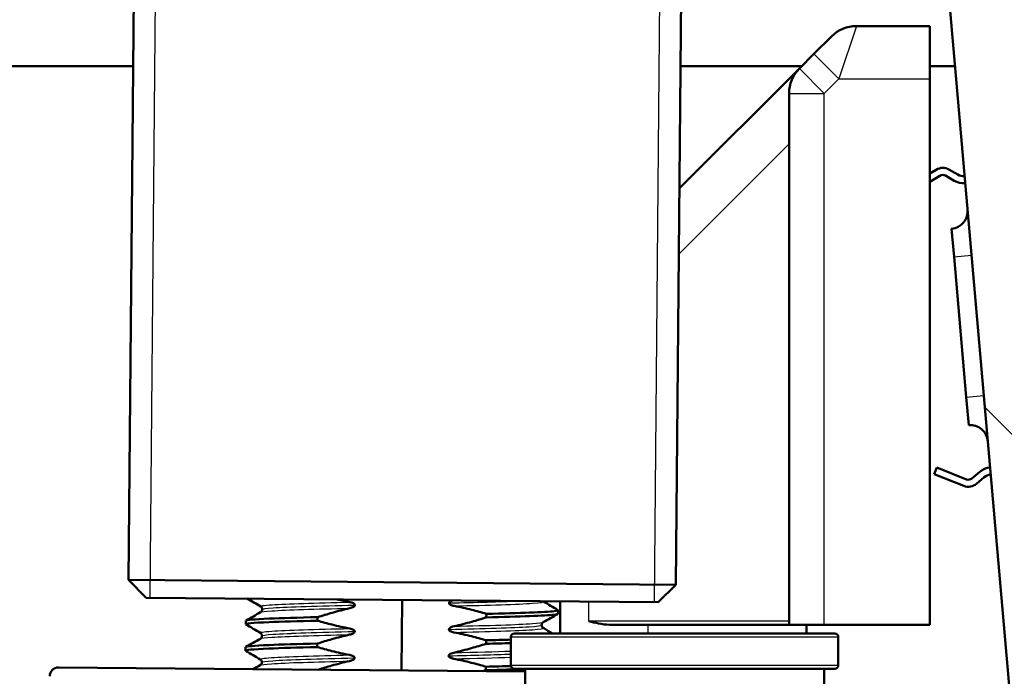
# Model space of a CAD drawing. Header units: millimetres. Extents: x 100 to 2000, y 93 to 2870.
# Tile 30 of 36: x 480 to 536, y 1695 to 1732. Entities that reach past the tile are written whole.
import ezdxf

# ---------------------------------------------------------------- set-up
doc = ezdxf.new("R2010")
doc.units = ezdxf.units.MM
doc.header["$LTSCALE"] = 10
for name, color, linetype, lineweight in [('Dimensions(ISO)', 7, 'Continuous', 25), ('Hatch', 7, 'Continuous', 9), ('Threads(ISO)', 7, 'Continuous', 25), ('Visible Edges(ISO)', 7, 'Continuous', 50), ('Visible Tangent Edges(ISO)', 7, 'Continuous', 25)]:
    doc.layers.add(name, color=color, linetype=linetype, lineweight=lineweight)
doc.styles.add('Text_3.5mm', font='arial.ttf', dxfattribs={"width": 0.9})
doc.dimstyles.new('KS-STANDARD', dxfattribs={"dimscale": 10, "dimtxt": 3.5, "dimasz": 2.5, "dimexe": 3.175, "dimexo": 0, "dimgap": 0.8, "dimtad": 1, "dimdec": 1, "dimrnd": 1e-08, "dimtxsty": 'Text_3.5mm', "dimcen": 0.09, "dimdle": 10, "dimclrd": 7, "dimclre": 7, "dimclrt": 7, "dimadec": 0, "dimazin": 2, "dimtfac": 0.714286, "dimtdec": 4, "dimtmove": 0, "dimatfit": 3, "dimfxl": 0, "dimtolj": 1, "dimlwd": 25, "dimlwe": 25, "dimarcsym": 0})

# ---------------------------------------------------------------- blocks, each defined once
blk = doc.blocks.new('*D11')
at = {"layer": 'Defpoints', "color": 0, "linetype": 'Continuous'}
for p in [(652.041, 2055.029), (400.641, 1762.747), (652.041, 1568.909)]:
    blk.add_point(p, dxfattribs=at)
at = {"layer": 'Dimensions(ISO)', "color": 7, "linetype": 'Continuous', "lineweight": 25}
for p, q in [((400.641, 1762.747), (400.641, 2086.779)), ((652.041, 1568.909), (652.041, 2086.779)), ((425.641, 2055.029), (627.041, 2055.029))]:
    blk.add_line(p, q, dxfattribs=at)
at = {"layer": 'Dimensions(ISO)', "color": 7, "linetype": 'Continuous'}
for points in [[(425.641, 2059.196), (425.641, 2050.862), (400.641, 2055.029)], [(627.041, 2059.196), (627.041, 2050.862), (652.041, 2055.029)]]:
    blk.add_solid(points, dxfattribs=at)
at = {"layer": 'Dimensions(ISO)', "color": 7, "linetype": 'Continuous', "lineweight": 25, "insert": (494.814, 2080.899), "char_height": 35, "attachment_point": 4, "style": 'Text_3.5mm'}
blk.add_mtext('\\A1;251', dxfattribs=at)

msp = doc.modelspace()

# ---------------------------------------------------------------- hatches: boundary and pattern name
at = {"layer": 'Hatch'}
h = msp.add_hatch(dxfattribs=at)
h.set_pattern_fill('ANSI31', color=256, scale=254, angle=90, style=0)
h.set_pattern_definition([(135, (0, 0), (-22.45064, -22.45064), [])])
edge = h.paths.add_edge_path()
edge.add_line((592.041, 1553.055), (607.37, 1553.055))
edge.add_line((607.37, 1553.055), (607.235, 1554.997))
edge.add_ellipse((606.936, 1553.835), major_axis=(1.199, -0.042), ratio=1, start_angle=77.607, end_angle=90)
edge.add_line((606.978, 1555.034), (595.02, 1555.452))
edge.add_ellipse((595.023, 1555.552), major_axis=(-0.0999, 0.0035), ratio=1, start_angle=0, end_angle=90, ccw=False)
edge.add_line((594.923, 1555.555), (594.937, 1555.955))
edge.add_ellipse((595.037, 1555.951), major_axis=(0.0035, 0.0999), ratio=1, start_angle=2, end_angle=90, ccw=False)
edge.add_line((595.037, 1556.051), (607.161, 1556.051))
edge.add_line((607.161, 1556.051), (607.091, 1557.059))
edge.add_ellipse((606.093, 1556.989), major_axis=(-0.07, 0.998), ratio=1, start_angle=270, end_angle=341)
edge.add_line((606.352, 1557.955), (596.306, 1560.647))
edge.add_ellipse((596.565, 1561.613), major_axis=(-0.966, 0.259), ratio=1, start_angle=54.5, end_angle=90, ccw=False)
edge.add_line((595.793, 1560.977), (594.129, 1562.995))
edge.add_ellipse((594.901, 1563.631), major_axis=(-0.636, 0.772), ratio=1, start_angle=54.5, end_angle=90, ccw=False)
edge.add_line((593.903, 1563.562), (593.757, 1565.658))
edge.add_ellipse((590.265, 1565.414), major_axis=(-0.244, 3.491), ratio=1, start_angle=270, end_angle=353)
edge.add_line((590.448, 1568.909), (565.974, 1570.192))
edge.add_spline(control_points=[(565.974, 1570.192), (564.342, 1570.277), (562.734, 1570.629), (559.697, 1571.837), (558.287, 1572.685), (555.554, 1575.009), (554.327, 1576.553), (552.535, 1580.024), (551.986, 1581.918), (551.816, 1583.864)], knot_values=[-2.152597, -2.152597, -2.152597, -2.152597, -1.662265, -1.662265, -1.171933, -1.171933, -0.585967, -0.585967, 0, 0, 0, 0], degree=3, periodic=0)
edge.add_line((551.816, 1583.864), (536.601, 1757.772))
edge.add_ellipse((535.107, 1757.641), major_axis=(-0.131, 1.494), ratio=1, start_angle=270, end_angle=354.5)
edge.add_line((535.12, 1759.141), (526.636, 1759.215))
edge.add_line((526.636, 1759.215), (517.683, 1759.293))
edge.add_line((517.683, 1759.293), (517.626, 1752.793))
edge.add_line((517.626, 1752.793), (519.34, 1752.778))
edge.add_ellipse((519.332, 1751.778), major_axis=(1, -0.009), ratio=1, start_angle=10, end_angle=90, ccw=False)
edge.add_line((520.318, 1751.943), (520.529, 1750.681))
edge.add_ellipse((521.022, 1750.764), major_axis=(0.083, -0.493), ratio=1, start_angle=270, end_angle=350)
edge.add_line((521.018, 1750.264), (527.155, 1750.21))
edge.add_ellipse((527.116, 1745.71), major_axis=(4.5, -0.039), ratio=1, start_angle=5.5, end_angle=90, ccw=False)
edge.add_line((531.599, 1746.102), (546.179, 1579.457))
edge.add_spline(control_points=[(546.179, 1579.457), (546.369, 1577.286), (546.912, 1575.161), (548.663, 1571.169), (549.859, 1569.33), (553.083, 1565.797), (555.197, 1564.234), (559.906, 1562.007), (562.455, 1561.364), (565.056, 1561.228)], knot_values=[-2.870129, -2.870129, -2.870129, -2.870129, -2.216354, -2.216354, -1.562578, -1.562578, -0.781289, -0.781289, 0, 0, 0, 0], degree=3, periodic=0)
edge.add_line((565.056, 1561.228), (579.557, 1560.468))
edge.add_ellipse((579.033, 1550.481), major_axis=(9.986, -0.523), ratio=1, start_angle=37.8602, end_angle=90, ccw=False)
edge.add_ellipse((595.444, 1561.913), major_axis=(5.716, -8.205), ratio=1, start_angle=270, end_angle=302.2923)
edge.add_ellipse((592.041, 1552.555), major_axis=(0.143, 0.479), ratio=1, start_angle=16.5598, end_angle=90, ccw=False)
edge = h.paths.add_edge_path()
edge.add_line((477.638, 1759.642), (469.154, 1759.717))
edge.add_ellipse((469.18, 1762.716), major_axis=(-3, 0.026), ratio=1, start_angle=5.5, end_angle=90, ccw=False)
edge.add_line((466.191, 1762.455), (465.761, 1767.378))
edge.add_ellipse((464.266, 1767.247), major_axis=(-0.131, 1.494), ratio=1, start_angle=270, end_angle=355)
edge.add_line((464.266, 1768.747), (447.459, 1768.747))
edge.add_ellipse((447.459, 1767.247), major_axis=(-1.5, 0), ratio=1, start_angle=270, end_angle=356)
edge.add_line((445.963, 1767.352), (445.641, 1762.747))
edge.add_line((445.641, 1762.747), (451.641, 1762.747))
edge.add_line((451.641, 1762.747), (452.49, 1762.747))
edge.add_ellipse((452.49, 1761.747), major_axis=(1, 0), ratio=1, start_angle=0, end_angle=90, ccw=False)
edge.add_line((453.49, 1761.747), (453.49, 1758.761))
edge.add_ellipse((451.183, 1756.844), major_axis=(1.918, -2.307), ratio=1, start_angle=65.2703, end_angle=90, ccw=False)
edge.add_line((454.08, 1757.62), (457.47, 1744.971))
edge.add_ellipse((460.368, 1745.747), major_axis=(0.776, -2.898), ratio=1, start_angle=270, end_angle=345)
edge.add_line((460.368, 1742.747), (462.514, 1742.747))
edge.add_ellipse((462.514, 1745.747), major_axis=(3, 0), ratio=1, start_angle=270, end_angle=345.7615)
edge.add_line((465.422, 1745.009), (466.103, 1747.693))
edge.add_ellipse((469.98, 1746.709), major_axis=(0.984, 3.877), ratio=1, start_angle=13.7385, end_angle=90, ccw=False)
edge.add_line((470.015, 1750.709), (483.099, 1750.594))
edge.add_ellipse((483.103, 1751.094), major_axis=(0.5, -0.004), ratio=1, start_angle=270, end_angle=350)
edge.add_line((483.595, 1751.003), (483.828, 1752.262))
edge.add_ellipse((484.811, 1752.08), major_axis=(0.182, 0.983), ratio=1, start_angle=10, end_angle=90, ccw=False)
edge.add_line((484.82, 1753.08), (486.534, 1753.065))
edge.add_line((486.534, 1753.065), (486.591, 1759.564))
edge.add_line((486.591, 1759.564), (477.638, 1759.642))
edge = h.paths.add_edge_path()
edge.add_line((707.179, 1553.055), (712.041, 1553.055))
edge.add_ellipse((712.041, 1552.555), major_axis=(0.5, 0), ratio=1, start_angle=16.5598, end_angle=90, ccw=False)
edge.add_ellipse((708.637, 1561.913), major_axis=(9.215, 3.883), ratio=1, start_angle=270, end_angle=302.2923)
edge.add_ellipse((725.048, 1550.481), major_axis=(5.716, 8.205), ratio=1, start_angle=37.8602, end_angle=90, ccw=False)
edge.add_line((724.525, 1560.468), (906.996, 1570.031))
edge.add_spline(control_points=[(906.996, 1570.031), (909.172, 1570.145), (911.315, 1570.614), (915.365, 1572.224), (917.245, 1573.355), (920.889, 1576.454), (922.525, 1578.512), (924.915, 1583.14), (925.646, 1585.666), (925.873, 1588.26)], knot_values=[-2.870129, -2.870129, -2.870129, -2.870129, -2.216354, -2.216354, -1.562578, -1.562578, -0.781289, -0.781289, 0, 0, 0, 0], degree=3, periodic=0)
edge.add_line((925.873, 1588.26), (936.986, 1715.279))
edge.add_ellipse((1036.605, 1706.563), major_axis=(8.716, 99.619), ratio=1, start_angle=77, end_angle=90, ccw=False)
edge.add_line((941.5, 1737.465), (943.054, 1742.249))
edge.add_ellipse((924.033, 1748.429), major_axis=(19.021, -6.18), ratio=1, start_angle=0, end_angle=3)
edge.add_line((943.351, 1743.253), (947.201, 1757.62))
edge.add_ellipse((950.099, 1756.844), major_axis=(0.776, 2.898), ratio=1, start_angle=65.2703, end_angle=90, ccw=False)
edge.add_line((947.792, 1758.761), (947.792, 1761.747))
edge.add_ellipse((948.792, 1761.747), major_axis=(0, 1), ratio=1, start_angle=0, end_angle=90, ccw=False)
edge.add_line((948.792, 1762.747), (949.641, 1762.747))
edge.add_line((949.641, 1762.747), (955.641, 1762.747))
edge.add_line((955.641, 1762.747), (955.319, 1767.352))
edge.add_ellipse((953.822, 1767.247), major_axis=(-0.105, 1.496), ratio=1, start_angle=270, end_angle=356)
edge.add_line((953.822, 1768.747), (937.015, 1768.747))
edge.add_ellipse((937.015, 1767.247), major_axis=(-1.5, 0), ratio=1, start_angle=270, end_angle=355)
edge.add_line((935.521, 1767.378), (920.236, 1592.667))
edge.add_spline(control_points=[(920.236, 1592.667), (920.093, 1591.039), (919.686, 1589.445), (918.372, 1586.451), (917.475, 1585.072), (915.057, 1582.421), (913.472, 1581.249), (909.94, 1579.579), (908.028, 1579.097), (906.078, 1578.995)], knot_values=[-2.152597, -2.152597, -2.152597, -2.152597, -1.662265, -1.662265, -1.171933, -1.171933, -0.585967, -0.585967, 0, 0, 0, 0], degree=3, periodic=0)
edge.add_line((906.078, 1578.995), (713.633, 1568.909))
edge.add_ellipse((713.816, 1565.414), major_axis=(-3.495, -0.183), ratio=1, start_angle=270, end_angle=353)
edge.add_line((710.325, 1565.658), (710.178, 1563.562))
edge.add_ellipse((709.181, 1563.631), major_axis=(-0.07, -0.998), ratio=1, start_angle=54.5, end_angle=90, ccw=False)
edge.add_line((709.952, 1562.995), (708.288, 1560.977))
edge.add_ellipse((707.516, 1561.613), major_axis=(-0.636, -0.772), ratio=1, start_angle=54.5, end_angle=90, ccw=False)
edge.add_line((707.775, 1560.647), (697.73, 1557.955))
edge.add_ellipse((697.989, 1556.989), major_axis=(-0.966, -0.259), ratio=1, start_angle=270, end_angle=341)
edge.add_line((696.991, 1557.059), (696.921, 1556.051))
edge.add_line((696.921, 1556.051), (709.044, 1556.051))
edge.add_ellipse((709.044, 1555.951), major_axis=(0.1, 0), ratio=1, start_angle=2, end_angle=90, ccw=False)
edge.add_line((709.144, 1555.955), (709.158, 1555.555))
edge.add_ellipse((709.058, 1555.552), major_axis=(0.0035, -0.0999), ratio=1, start_angle=0, end_angle=90, ccw=False)
edge.add_line((709.062, 1555.452), (697.103, 1555.034))
edge.add_ellipse((697.145, 1553.835), major_axis=(1.162, 0.298), ratio=1, start_angle=77.607, end_angle=90)
edge.add_line((696.847, 1554.997), (696.711, 1553.055))
edge.add_line((696.711, 1553.055), (707.179, 1553.055))

# ---------------------------------------------------------------- linework, layer by layer
at = {"layer": 'Threads(ISO)'}
for p, q in [((487.801, 1759.554), (487.278, 1699.556)), ((515.949, 1699.306), (516.472, 1759.304))]:
    msp.add_line(p, q, dxfattribs=at)
at = {"layer": 'Visible Edges(ISO)'}
for p, q in [((486.591, 1759.564), (486.076, 1700.567)), ((517.683, 1759.293), (517.168, 1700.295)), ((531.599, 1746.102), (546.179, 1579.457)), ((527.427, 1732.027), (531.599, 1732.027)), ((531.599, 1732.027), (531.599, 1729.027)), ((525.013, 1730.442), (526.013, 1731.442)), ((525.013, 1730.442), (524.185, 1729.613)), ((419.641, 1729.747), (486.331, 1729.747)), ((524.185, 1729.613), (517.364, 1722.793)), ((517.425, 1729.747), (524.319, 1729.747)), ((531.599, 1729.747), (533.03, 1729.747)), ((531.599, 1698.027), (531.599, 1729.027)), ((523.599, 1728.199), (523.599, 1698.027)), ((531.965, 1723.87), (531.599, 1723.645)), ((533.187, 1723.588), (532.682, 1723.879)), ((531.599, 1723.175), (532.175, 1723.529)), ((532.482, 1723.533), (532.987, 1723.242)), ((532.833, 1720.519), (532.973, 1718.925)), ((533.67, 1710.956), (532.973, 1718.925)), ((533.67, 1710.956), (533.81, 1709.362)), ((531.845, 1706.58), (531.992, 1706.952)), ((531.992, 1706.952), (533.683, 1706.283)), ((533.536, 1705.911), (531.845, 1706.58)), ((533.986, 1706.332), (534.433, 1706.707)), ((534.69, 1706.401), (534.244, 1706.026)), ((486.076, 1700.567), (517.168, 1700.295)), ((487.067, 1699.558), (486.076, 1700.567)), ((516.159, 1699.304), (517.168, 1700.295)), ((516.159, 1699.304), (487.067, 1699.558)), ((498.938, 1699.142), (498.938, 1699.143)), ((501.578, 1695.431), (501.613, 1699.431)), ((504.284, 1699.26), (504.284, 1699.259)), ((510.599, 1699.353), (510.599, 1697.527)), ((493.668, 1698.896), (493.668, 1698.895)), ((496.809, 1698.256), (496.811, 1698.456)), ((506.4, 1698.645), (506.399, 1698.445)), ((510.473, 1698.648), (510.474, 1698.848)), ((492.735, 1698.053), (492.737, 1698.253)), ((509.541, 1698.006), (509.541, 1698.005)), ((513.394, 1698.027), (523.599, 1698.027)), ((525.599, 1698.027), (523.599, 1698.027)), ((524.599, 1697.527), (524.599, 1698.027)), ((531.599, 1698.027), (525.599, 1698.027)), ((493.655, 1697.395), (493.655, 1697.394)), ((498.925, 1697.641), (498.925, 1697.642)), ((504.271, 1697.759), (504.271, 1697.758)), ((507.999, 1697.527), (526.199, 1697.527)), ((496.796, 1696.755), (496.797, 1696.955)), ((506.387, 1697.144), (506.386, 1696.944)), ((507.799, 1697.327), (507.799, 1695.727)), ((526.399, 1697.327), (526.399, 1695.727)), ((492.722, 1696.552), (492.723, 1696.752)), ((504.258, 1696.258), (504.258, 1696.257)), ((493.642, 1695.894), (493.642, 1695.893)), ((498.912, 1696.14), (498.912, 1696.141)), ((482.094, 1695.601), (508.599, 1695.37)), ((506.374, 1695.643), (506.372, 1695.443)), ((526.199, 1695.527), (507.999, 1695.527)), ((508.599, 1695.527), (508.599, 1683.703)), ((525.599, 1658.491), (525.599, 1695.527))]:
    msp.add_line(p, q, dxfattribs=at)
for centre, radius, start, end in [((527.427, 1730.027), 2, 90, 135), ((525.599, 1728.199), 2, 135, 180), ((532.332, 1723.273), 0.7, 60.008, 121.5651), ((532.332, 1723.273), 0.3, 60.008, 121.5651), ((533.536, 1724.194), 1.1, 240.008, 273.924), ((533.536, 1724.194), 0.7, 240.008, 273.3091), ((532.746, 1721.515), 1, 275, 5), ((533.897, 1708.365), 1, 5, 95), ((535.14, 1705.864), 1.1, 96.076, 129.992), ((533.794, 1706.562), 0.3, 248.4349, 309.992), ((535.14, 1705.864), 0.7, 96.6909, 129.992), ((533.794, 1706.562), 0.7, 248.4349, 309.992), ((507.999, 1697.327), 0.2, 90, 180), ((526.199, 1697.327), 0.2, 0, 90), ((507.999, 1695.727), 0.2, 180, 270), ((526.199, 1695.727), 0.2, 270, 0), ((482.09, 1695.101), 0.5, 89.5, 180.5)]:
    msp.add_arc(centre, radius, start, end, dxfattribs=at)
for points in [[(493.58, 1699.057), (493.326, 1699.207), (493.071, 1699.358), (492.816, 1699.508)], [(498.649, 1699.31), (498.408, 1699.356), (498.168, 1699.407), (497.929, 1699.463)], [(509.619, 1699.361), (509.629, 1699.353), (509.636, 1699.348), (509.642, 1699.345)], [(509.642, 1699.345), (509.916, 1699.183), (510.191, 1699.021), (510.465, 1698.859)], [(492.746, 1698.264), (493.023, 1698.42), (493.3, 1698.577), (493.577, 1698.734)], [(510.463, 1698.637), (510.186, 1698.481), (509.909, 1698.324), (509.632, 1698.167)], [(493.567, 1697.556), (493.293, 1697.718), (493.019, 1697.88), (492.744, 1698.042)], [(513.394, 1698.027), (512.989, 1698.027), (512.552, 1698.139), (512.226, 1698.227)], [(509.629, 1697.844), (509.808, 1697.738), (509.987, 1697.633), (510.165, 1697.527)], [(492.733, 1696.763), (493.01, 1696.92), (493.287, 1697.076), (493.564, 1697.233)], [(506.386, 1696.944), (506.893, 1696.956), (507.366, 1696.968), (507.795, 1696.981)], [(506.387, 1697.144), (506.894, 1697.156), (507.366, 1697.168), (507.795, 1697.181)], [(493.554, 1696.055), (493.28, 1696.217), (493.005, 1696.379), (492.731, 1696.541)], [(493.149, 1695.505), (493.283, 1695.581), (493.417, 1695.657), (493.551, 1695.732)], [(506.374, 1695.643), (506.889, 1695.655), (507.367, 1695.667), (507.801, 1695.68)], [(506.372, 1695.443), (506.317, 1695.426), (506.262, 1695.408), (506.207, 1695.391)], [(506.372, 1695.443), (507.224, 1695.463), (507.975, 1695.484), (508.592, 1695.506)]]:
    msp.add_open_spline(points, degree=3, dxfattribs=at)
for points, knots in [([(493.668, 1698.896), (493.668, 1698.929), (493.659, 1698.962), (493.635, 1699.008), (493.621, 1699.024), (493.597, 1699.047), (493.587, 1699.053), (493.58, 1699.057)], [0, 0, 0, 0, 0.0158355, 0.0158355, 0.02993581, 0.02993581, 0.0461651, 0.0461651, 0.0461651, 0.0461651]), ([(498.646, 1698.963), (498.727, 1698.981), (498.799, 1699.007), (498.871, 1699.049), (498.893, 1699.064), (498.918, 1699.09), (498.925, 1699.1), (498.933, 1699.116), (498.935, 1699.121), (498.937, 1699.129), (498.937, 1699.132), (498.938, 1699.135), (498.938, 1699.137), (498.938, 1699.139), (498.938, 1699.139), (498.938, 1699.14), (498.938, 1699.141), (498.938, 1699.141), (498.938, 1699.141), (498.938, 1699.141), (498.938, 1699.141), (498.938, 1699.142), (498.938, 1699.142), (498.938, 1699.142)], [-0.03196536, -0.03196536, -0.03196536, -0.03196536, -0.01402892, -0.01402892, -0.00689691, -0.00689691, -0.00319017, -0.00319017, -0.00155368, -0.00155368, -0.0007707, -0.0007707, -0.00038441, -0.00038441, -0.00019204, -0.00019204, -0.00009599, -0.00009599, -0.00004799, -0.00004799, -0.00002399, -0.00002399, 0, 0, 0, 0]), ([(498.938, 1699.143), (498.938, 1699.152), (498.936, 1699.16), (498.929, 1699.178), (498.924, 1699.186), (498.902, 1699.213), (498.88, 1699.229), (498.806, 1699.271), (498.733, 1699.294), (498.649, 1699.31)], [-0.0444678, -0.0444678, -0.0444678, -0.0444678, -0.04059224, -0.04059224, -0.03631795, -0.03631795, -0.02566869, -0.02566869, 0, 0, 0, 0]), ([(504.462, 1699.406), (504.429, 1699.394), (504.4, 1699.381), (504.353, 1699.355), (504.331, 1699.34), (504.306, 1699.313), (504.298, 1699.303), (504.29, 1699.286), (504.288, 1699.281), (504.286, 1699.273), (504.285, 1699.271), (504.285, 1699.267), (504.285, 1699.265), (504.284, 1699.263), (504.284, 1699.263), (504.284, 1699.262), (504.284, 1699.261), (504.284, 1699.261), (504.284, 1699.261), (504.284, 1699.261), (504.284, 1699.26), (504.284, 1699.26), (504.284, 1699.26), (504.284, 1699.26)], [-0.0230052, -0.0230052, -0.0230052, -0.0230052, -0.01436883, -0.01436883, -0.00705427, -0.00705427, -0.00325606, -0.00325606, -0.0015844, -0.0015844, -0.00078572, -0.00078572, -0.00039187, -0.00039187, -0.00019576, -0.00019576, -0.00009785, -0.00009785, -0.00004892, -0.00004892, -0.00002446, -0.00002446, 0, 0, 0, 0]), ([(504.284, 1699.259), (504.284, 1699.25), (504.286, 1699.241), (504.293, 1699.224), (504.298, 1699.215), (504.32, 1699.189), (504.343, 1699.173), (504.416, 1699.131), (504.489, 1699.107), (504.573, 1699.092)], [-0.0444678, -0.0444678, -0.0444678, -0.0444678, -0.04059224, -0.04059224, -0.03631795, -0.03631795, -0.02566869, -0.02566869, 0, 0, 0, 0]), ([(504.573, 1699.092), (504.909, 1699.028), (505.242, 1698.954), (505.851, 1698.801), (506.126, 1698.726), (506.4, 1698.645)], [-0.1881183, -0.1881183, -0.1881183, -0.1881183, -0.0857024, -0.0857024, 0, 0, 0, 0]), ([(492.742, 1698.252), (492.748, 1698.297), (493.202, 1698.337), (494.064, 1698.373), (494.757, 1698.403), (495.703, 1698.43), (496.811, 1698.456)], [120.9513172, 120.9513172, 120.9513172, 120.9513172, 121.5052905, 121.5052905, 121.5052905, 121.9508335, 121.9508335, 121.9508335, 121.9508335]), ([(493.577, 1698.734), (493.585, 1698.739), (493.598, 1698.746), (493.625, 1698.774), (493.638, 1698.79), (493.66, 1698.835), (493.668, 1698.865), (493.668, 1698.895)], [0, 0, 0, 0, 0.01863776, 0.01863776, 0.0319727, 0.0319727, 0.0461709, 0.0461709, 0.0461709, 0.0461709]), ([(496.811, 1698.456), (497.086, 1698.544), (497.363, 1698.628), (497.974, 1698.801), (498.309, 1698.887), (498.646, 1698.963)], [-0.1904609, -0.1904609, -0.1904609, -0.1904609, -0.1036427, -0.1036427, 0, 0, 0, 0]), ([(506.399, 1698.445), (508.327, 1698.49), (509.741, 1698.54), (510.251, 1698.597), (510.398, 1698.613), (510.469, 1698.631), (510.467, 1698.649)], [123.0933935, 123.0933935, 123.0933935, 123.0933935, 123.8689187, 123.8689187, 123.8689187, 124.0929098, 124.0929098, 124.0929098, 124.0929098]), ([(506.4, 1698.645), (508.329, 1698.69), (509.743, 1698.739), (510.252, 1698.797), (510.43, 1698.817), (510.497, 1698.838), (510.458, 1698.86)], [123.093393, 123.093393, 123.093393, 123.093393, 123.868919, 123.868919, 123.868919, 124.139546, 124.139546, 124.139546, 124.139546]), ([(492.748, 1698.042), (492.673, 1698.09), (493.128, 1698.134), (494.062, 1698.174), (494.755, 1698.203), (495.701, 1698.23), (496.809, 1698.256)], [120.904681, 120.904681, 120.904681, 120.904681, 121.50529, 121.50529, 121.50529, 121.950834, 121.950834, 121.950834, 121.950834]), ([(498.636, 1697.809), (498.3, 1697.873), (497.967, 1697.947), (497.359, 1698.1), (497.083, 1698.175), (496.809, 1698.256)], [-0.1881183, -0.1881183, -0.1881183, -0.1881183, -0.0857024, -0.0857024, 0, 0, 0, 0]), ([(504.563, 1697.938), (504.51, 1697.926), (504.455, 1697.91), (504.375, 1697.874), (504.342, 1697.857), (504.305, 1697.826), (504.293, 1697.814), (504.281, 1697.794), (504.277, 1697.787), (504.274, 1697.776), (504.273, 1697.773), (504.272, 1697.767), (504.272, 1697.765), (504.271, 1697.762), (504.271, 1697.761), (504.271, 1697.759)], [-0.03518994, -0.03518994, -0.03518994, -0.03518994, -0.01911412, -0.01911412, -0.00913879, -0.00913879, -0.0044396, -0.0044396, -0.00210429, -0.00210429, -0.00099685, -0.00099685, -0.00041119, -0.00041119, 0, 0, 0, 0]), ([(506.399, 1698.445), (506.123, 1698.357), (505.846, 1698.273), (505.235, 1698.1), (504.9, 1698.014), (504.563, 1697.938)], [-0.1904609, -0.1904609, -0.1904609, -0.1904609, -0.1036427, -0.1036427, 0, 0, 0, 0]), ([(509.632, 1698.167), (509.624, 1698.162), (509.611, 1698.155), (509.584, 1698.127), (509.571, 1698.111), (509.549, 1698.066), (509.541, 1698.036), (509.541, 1698.006)], [0, 0, 0, 0, 0.01863776, 0.01863776, 0.0319727, 0.0319727, 0.0461709, 0.0461709, 0.0461709, 0.0461709]), ([(509.541, 1698.005), (509.541, 1697.972), (509.55, 1697.939), (509.574, 1697.893), (509.588, 1697.877), (509.612, 1697.854), (509.622, 1697.848), (509.629, 1697.844)], [0, 0, 0, 0, 0.0158355, 0.0158355, 0.02993581, 0.02993581, 0.0461651, 0.0461651, 0.0461651, 0.0461651]), ([(493.564, 1697.233), (493.572, 1697.238), (493.585, 1697.245), (493.612, 1697.273), (493.625, 1697.289), (493.647, 1697.334), (493.655, 1697.364), (493.655, 1697.394)], [0, 0, 0, 0, 0.01863776, 0.01863776, 0.0319727, 0.0319727, 0.0461709, 0.0461709, 0.0461709, 0.0461709]), ([(493.655, 1697.395), (493.655, 1697.428), (493.646, 1697.461), (493.622, 1697.507), (493.608, 1697.523), (493.584, 1697.546), (493.574, 1697.552), (493.567, 1697.556)], [0, 0, 0, 0, 0.0158355, 0.0158355, 0.02993581, 0.02993581, 0.0461651, 0.0461651, 0.0461651, 0.0461651]), ([(496.797, 1696.955), (497.073, 1697.043), (497.35, 1697.127), (497.961, 1697.3), (498.296, 1697.386), (498.633, 1697.462)], [-0.1904609, -0.1904609, -0.1904609, -0.1904609, -0.1036427, -0.1036427, 0, 0, 0, 0]), ([(498.633, 1697.462), (498.714, 1697.48), (498.786, 1697.506), (498.858, 1697.548), (498.88, 1697.563), (498.904, 1697.589), (498.912, 1697.599), (498.92, 1697.615), (498.922, 1697.62), (498.923, 1697.628), (498.924, 1697.631), (498.924, 1697.634), (498.925, 1697.636), (498.925, 1697.638), (498.925, 1697.638), (498.925, 1697.639), (498.925, 1697.64), (498.925, 1697.64), (498.925, 1697.64), (498.925, 1697.64), (498.925, 1697.641), (498.925, 1697.641), (498.925, 1697.641), (498.925, 1697.641)], [-0.03196536, -0.03196536, -0.03196536, -0.03196536, -0.01402892, -0.01402892, -0.00689691, -0.00689691, -0.00319017, -0.00319017, -0.00155368, -0.00155368, -0.0007707, -0.0007707, -0.00038441, -0.00038441, -0.00019204, -0.00019204, -0.00009599, -0.00009599, -0.00004799, -0.00004799, -0.00002399, -0.00002399, 0, 0, 0, 0]), ([(498.925, 1697.642), (498.925, 1697.651), (498.923, 1697.66), (498.916, 1697.677), (498.911, 1697.686), (498.889, 1697.712), (498.867, 1697.728), (498.793, 1697.77), (498.72, 1697.794), (498.636, 1697.809)], [-0.0444678, -0.0444678, -0.0444678, -0.0444678, -0.04059224, -0.04059224, -0.03631795, -0.03631795, -0.02566869, -0.02566869, 0, 0, 0, 0]), ([(504.271, 1697.758), (504.271, 1697.749), (504.273, 1697.741), (504.28, 1697.723), (504.285, 1697.715), (504.307, 1697.688), (504.329, 1697.672), (504.403, 1697.63), (504.476, 1697.607), (504.56, 1697.591)], [-0.0444678, -0.0444678, -0.0444678, -0.0444678, -0.04059224, -0.04059224, -0.03631795, -0.03631795, -0.02566869, -0.02566869, 0, 0, 0, 0]), ([(504.56, 1697.591), (504.896, 1697.527), (505.229, 1697.453), (505.837, 1697.3), (506.113, 1697.225), (506.387, 1697.144)], [-0.1881183, -0.1881183, -0.1881183, -0.1881183, -0.0857024, -0.0857024, 0, 0, 0, 0]), ([(492.729, 1696.752), (492.735, 1696.796), (493.189, 1696.836), (494.051, 1696.872), (494.743, 1696.902), (495.689, 1696.929), (496.797, 1696.955)], [114.6681319, 114.6681319, 114.6681319, 114.6681319, 115.2221052, 115.2221052, 115.2221052, 115.6676482, 115.6676482, 115.6676482, 115.6676482]), ([(506.386, 1696.944), (506.11, 1696.856), (505.833, 1696.772), (505.222, 1696.6), (504.887, 1696.513), (504.55, 1696.437)], [-0.1904609, -0.1904609, -0.1904609, -0.1904609, -0.1036427, -0.1036427, 0, 0, 0, 0]), ([(492.735, 1696.541), (492.66, 1696.589), (493.115, 1696.633), (494.049, 1696.673), (494.742, 1696.702), (495.688, 1696.729), (496.796, 1696.755)], [114.621496, 114.621496, 114.621496, 114.621496, 115.222105, 115.222105, 115.222105, 115.667648, 115.667648, 115.667648, 115.667648]), ([(498.623, 1696.309), (498.287, 1696.372), (497.954, 1696.446), (497.346, 1696.599), (497.07, 1696.674), (496.796, 1696.755)], [-0.1881183, -0.1881183, -0.1881183, -0.1881183, -0.0857024, -0.0857024, 0, 0, 0, 0]), ([(498.912, 1696.141), (498.912, 1696.15), (498.91, 1696.159), (498.903, 1696.176), (498.898, 1696.185), (498.876, 1696.211), (498.854, 1696.227), (498.78, 1696.269), (498.707, 1696.293), (498.623, 1696.309)], [-0.0444678, -0.0444678, -0.0444678, -0.0444678, -0.04059224, -0.04059224, -0.03631795, -0.03631795, -0.02566869, -0.02566869, 0, 0, 0, 0]), ([(504.55, 1696.437), (504.501, 1696.426), (504.449, 1696.411), (504.364, 1696.375), (504.332, 1696.357), (504.294, 1696.327), (504.282, 1696.315), (504.268, 1696.295), (504.264, 1696.287), (504.26, 1696.275), (504.259, 1696.271), (504.258, 1696.264), (504.258, 1696.261), (504.258, 1696.258)], [-0.03004619, -0.03004619, -0.03004619, -0.03004619, -0.01888624, -0.01888624, -0.00958466, -0.00958466, -0.00468334, -0.00468334, -0.00214385, -0.00214385, -0.00087475, -0.00087475, 0, 0, 0, 0]), ([(504.258, 1696.257), (504.258, 1696.248), (504.26, 1696.24), (504.267, 1696.222), (504.272, 1696.214), (504.294, 1696.187), (504.316, 1696.171), (504.39, 1696.129), (504.463, 1696.106), (504.547, 1696.09)], [-0.0444678, -0.0444678, -0.0444678, -0.0444678, -0.04059224, -0.04059224, -0.03631795, -0.03631795, -0.02566869, -0.02566869, 0, 0, 0, 0]), ([(493.551, 1695.732), (493.559, 1695.737), (493.572, 1695.744), (493.599, 1695.772), (493.612, 1695.788), (493.634, 1695.833), (493.642, 1695.863), (493.642, 1695.893)], [0, 0, 0, 0, 0.01863776, 0.01863776, 0.0319727, 0.0319727, 0.0461709, 0.0461709, 0.0461709, 0.0461709]), ([(493.642, 1695.894), (493.642, 1695.927), (493.633, 1695.96), (493.609, 1696.006), (493.595, 1696.022), (493.571, 1696.045), (493.561, 1696.051), (493.554, 1696.055)], [0, 0, 0, 0, 0.0158355, 0.0158355, 0.02993581, 0.02993581, 0.0461651, 0.0461651, 0.0461651, 0.0461651]), ([(496.842, 1695.472), (497.099, 1695.554), (497.357, 1695.632), (497.948, 1695.799), (498.283, 1695.885), (498.62, 1695.961)], [-0.1843537, -0.1843537, -0.1843537, -0.1843537, -0.1036427, -0.1036427, 0, 0, 0, 0]), ([(498.62, 1695.961), (498.701, 1695.98), (498.773, 1696.005), (498.845, 1696.047), (498.866, 1696.062), (498.891, 1696.088), (498.899, 1696.098), (498.907, 1696.114), (498.908, 1696.119), (498.91, 1696.127), (498.911, 1696.13), (498.911, 1696.133), (498.911, 1696.135), (498.912, 1696.137), (498.912, 1696.137), (498.912, 1696.138), (498.912, 1696.139), (498.912, 1696.139), (498.912, 1696.139), (498.912, 1696.139), (498.912, 1696.14), (498.912, 1696.14), (498.912, 1696.14), (498.912, 1696.14)], [-0.03196539, -0.03196539, -0.03196539, -0.03196539, -0.01402893, -0.01402893, -0.00689691, -0.00689691, -0.00319017, -0.00319017, -0.00155369, -0.00155369, -0.0007707, -0.0007707, -0.00038441, -0.00038441, -0.00019204, -0.00019204, -0.00009599, -0.00009599, -0.00004799, -0.00004799, -0.00002399, -0.00002399, 0, 0, 0, 0]), ([(504.547, 1696.09), (504.883, 1696.026), (505.216, 1695.952), (505.824, 1695.8), (506.1, 1695.724), (506.374, 1695.643)], [-0.1881183, -0.1881183, -0.1881183, -0.1881183, -0.0857024, -0.0857024, 0, 0, 0, 0])]:
    msp.add_open_spline(points, degree=3, knots=knots, dxfattribs=at)
at = {"layer": 'Visible Tangent Edges(ISO)'}
for p, q in [((527.427, 1732.027), (526.427, 1729.027)), ((526.427, 1729.027), (525.013, 1730.442)), ((524.185, 1729.613), (525.599, 1728.199)), ((525.599, 1728.199), (526.427, 1729.027)), ((526.427, 1729.027), (531.599, 1729.027)), ((523.599, 1728.199), (525.599, 1728.199)), ((525.599, 1698.027), (525.599, 1728.199)), ((517.332, 1719.062), (523.599, 1725.33)), ((532.973, 1718.925), (533.969, 1719.012)), ((533.67, 1710.956), (534.666, 1711.043)), ((512.226, 1698.227), (512.226, 1699.338)), ((523.599, 1698.227), (512.226, 1698.227)), ((515.599, 1697.527), (515.599, 1698.027)), ((526.399, 1697.327), (507.799, 1697.327)), ((507.799, 1695.727), (526.399, 1695.727))]:
    msp.add_line(p, q, dxfattribs=at)
for points, knots in [([(493.588, 1699.057), (493.528, 1699.094), (493.74, 1699.129), (494.224, 1699.161), (495.058, 1699.216), (496.687, 1699.265), (498.649, 1699.31)], [127.183084, 127.183084, 127.183084, 127.183084, 127.64043, 127.64043, 127.64043, 128.427873, 128.427873, 128.427873, 128.427873]), ([(493.678, 1698.895), (493.678, 1698.927), (493.883, 1698.957), (494.295, 1698.986), (495.149, 1699.044), (496.875, 1699.095), (498.938, 1699.143)], [127.234502, 127.234502, 127.234502, 127.234502, 127.634386, 127.634386, 127.634386, 128.461992, 128.461992, 128.461992, 128.461992]), ([(493.678, 1698.894), (493.678, 1698.926), (493.883, 1698.956), (494.295, 1698.985), (495.149, 1699.043), (496.875, 1699.094), (498.938, 1699.142)], [120.951317, 120.951317, 120.951317, 120.951317, 121.351201, 121.351201, 121.351201, 122.178807, 122.178807, 122.178807, 122.178807]), ([(504.573, 1699.092), (506.559, 1699.138), (508.203, 1699.187), (509.028, 1699.243), (509.492, 1699.275), (509.694, 1699.309), (509.634, 1699.345)], [122.899539, 122.899539, 122.899539, 122.899539, 123.696391, 123.696391, 123.696391, 124.144328, 124.144328, 124.144328, 124.144328]), ([(493.586, 1698.734), (493.634, 1698.762), (493.845, 1698.788), (494.221, 1698.813), (495.055, 1698.869), (496.684, 1698.917), (498.646, 1698.963)], [121.002736, 121.002736, 121.002736, 121.002736, 121.357245, 121.357245, 121.357245, 122.144688, 122.144688, 122.144688, 122.144688]), ([(504.271, 1697.759), (506.265, 1697.806), (507.946, 1697.855), (508.825, 1697.911), (509.295, 1697.941), (509.531, 1697.973), (509.531, 1698.007)], [122.86542, 122.86542, 122.86542, 122.86542, 123.665187, 123.665187, 123.665187, 124.09291, 124.09291, 124.09291, 124.09291]), ([(504.271, 1697.758), (506.265, 1697.805), (507.946, 1697.854), (508.825, 1697.91), (509.295, 1697.94), (509.531, 1697.972), (509.531, 1698.006)], [116.582235, 116.582235, 116.582235, 116.582235, 117.382001, 117.382001, 117.382001, 117.809725, 117.809725, 117.809725, 117.809725]), ([(504.563, 1697.938), (506.549, 1697.984), (508.193, 1698.033), (509.018, 1698.09), (509.375, 1698.114), (509.577, 1698.14), (509.624, 1698.167)], [122.899539, 122.899539, 122.899539, 122.899539, 123.696391, 123.696391, 123.696391, 124.041491, 124.041491, 124.041491, 124.041491]), ([(493.575, 1697.556), (493.514, 1697.593), (493.726, 1697.628), (494.211, 1697.66), (495.045, 1697.715), (496.674, 1697.764), (498.636, 1697.809)], [120.899898, 120.899898, 120.899898, 120.899898, 121.357245, 121.357245, 121.357245, 122.144688, 122.144688, 122.144688, 122.144688]), ([(493.573, 1697.233), (493.621, 1697.261), (493.832, 1697.288), (494.208, 1697.312), (495.042, 1697.368), (496.671, 1697.416), (498.633, 1697.462)], [114.719551, 114.719551, 114.719551, 114.719551, 115.07406, 115.07406, 115.07406, 115.861503, 115.861503, 115.861503, 115.861503]), ([(493.665, 1697.394), (493.664, 1697.426), (493.87, 1697.456), (494.282, 1697.485), (495.136, 1697.543), (496.862, 1697.594), (498.925, 1697.642)], [120.951317, 120.951317, 120.951317, 120.951317, 121.351201, 121.351201, 121.351201, 122.178807, 122.178807, 122.178807, 122.178807]), ([(493.665, 1697.393), (493.664, 1697.425), (493.87, 1697.455), (494.282, 1697.484), (495.136, 1697.542), (496.862, 1697.593), (498.925, 1697.641)], [114.668132, 114.668132, 114.668132, 114.668132, 115.068015, 115.068015, 115.068015, 115.895622, 115.895622, 115.895622, 115.895622]), ([(504.56, 1697.591), (506.546, 1697.637), (508.19, 1697.686), (509.015, 1697.742), (509.479, 1697.774), (509.681, 1697.808), (509.621, 1697.844)], [116.616354, 116.616354, 116.616354, 116.616354, 117.413205, 117.413205, 117.413205, 117.861143, 117.861143, 117.861143, 117.861143]), ([(493.562, 1696.055), (493.501, 1696.092), (493.713, 1696.127), (494.198, 1696.159), (495.031, 1696.214), (496.66, 1696.263), (498.623, 1696.309)], [114.616713, 114.616713, 114.616713, 114.616713, 115.07406, 115.07406, 115.07406, 115.861503, 115.861503, 115.861503, 115.861503]), ([(493.56, 1695.732), (493.607, 1695.76), (493.819, 1695.787), (494.195, 1695.812), (495.028, 1695.867), (496.657, 1695.915), (498.62, 1695.961)], [108.436365, 108.436365, 108.436365, 108.436365, 108.790874, 108.790874, 108.790874, 109.578317, 109.578317, 109.578317, 109.578317]), ([(493.652, 1695.894), (493.651, 1695.925), (493.857, 1695.955), (494.269, 1695.984), (495.122, 1696.042), (496.849, 1696.093), (498.912, 1696.141)], [114.668132, 114.668132, 114.668132, 114.668132, 115.068015, 115.068015, 115.068015, 115.895622, 115.895622, 115.895622, 115.895622]), ([(493.652, 1695.893), (493.651, 1695.924), (493.857, 1695.954), (494.269, 1695.983), (495.122, 1696.041), (496.849, 1696.092), (498.912, 1696.14)], [108.384947, 108.384947, 108.384947, 108.384947, 108.78483, 108.78483, 108.78483, 109.612437, 109.612437, 109.612437, 109.612437])]:
    msp.add_open_spline(points, degree=3, knots=knots, dxfattribs=at)
for points in [[(504.284, 1699.26), (505.823, 1699.296), (507.176, 1699.333), (508.117, 1699.374)], [(504.284, 1699.259), (505.834, 1699.295), (507.195, 1699.333), (508.137, 1699.374)], [(504.258, 1696.258), (505.642, 1696.29), (506.876, 1696.324), (507.795, 1696.36)], [(504.258, 1696.257), (505.642, 1696.289), (506.876, 1696.323), (507.795, 1696.359)], [(504.55, 1696.437), (505.809, 1696.466), (506.931, 1696.497), (507.794, 1696.53)], [(504.547, 1696.09), (505.808, 1696.119), (506.931, 1696.149), (507.794, 1696.182)]]:
    msp.add_open_spline(points, degree=3, dxfattribs=at)

# ---------------------------------------------------------------- dimensions: what is measured, and where the dimension line sits
at = {"layer": 'Dimensions(ISO)', "color": 7, "linetype": 'Continuous', "lineweight": 25}
dim = msp.add_linear_dim(base=(652.041, 2055.029), p1=(400.641, 1762.747), p2=(652.041, 1568.909), angle=180, dimstyle='KS-STANDARD', override={"dimgap": 0.8, "dimdec": 0, "dimtol": 0, "dimlim": 0, "dimtp": 0, "dimtm": 0, "dimtdec": 4, "dimtofl": 0, "dimatfit": 1}, dxfattribs=at)
dim.commit()
dim.dimension.update_dxf_attribs({"geometry": '*D11', "text_midpoint": (526.841, 2055.029), "dimtype": 160})

doc.saveas('drawing.dxf')
